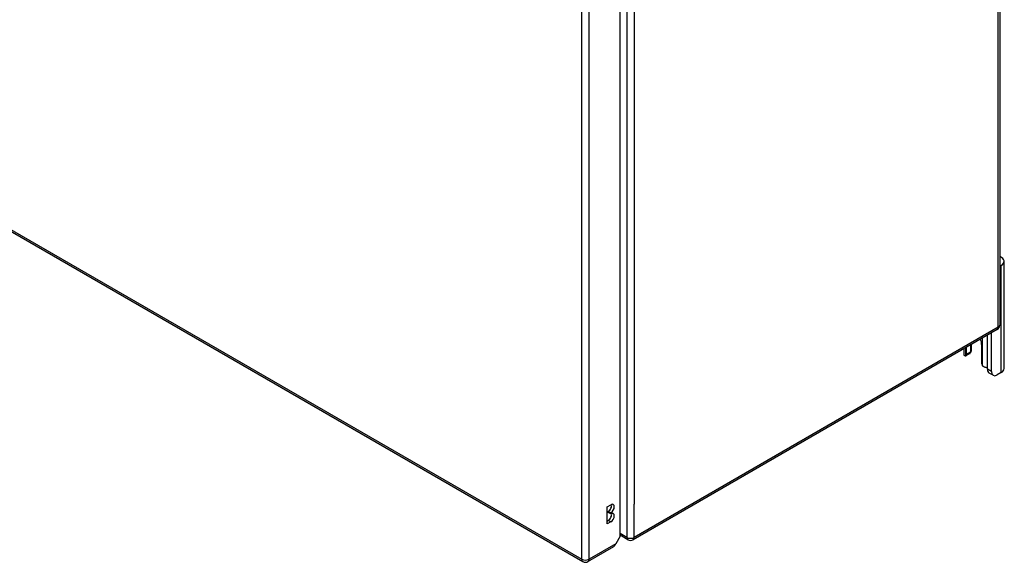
# Model space of a CAD drawing. Header units: inches. Extents: x 378 to 445.2, y 145.3 to 209.5.
# Tile 60 of 129: x 426.5 to 445.2, y 145.3 to 155.7. Entities that reach past the tile are written whole.
import ezdxf

# ---------------------------------------------------------------- set-up
doc = ezdxf.new("R2010")
doc.units = ezdxf.units.IN
doc.header["$MEASUREMENT"] = 0
doc.layers.add('Visible Edges(ANSI)', color=7, linetype='Continuous', lineweight=25)
doc.layers.add('Visible Tangent Edges(ANSI)', color=7, linetype='Continuous', lineweight=25)

msp = doc.modelspace()

# ---------------------------------------------------------------- linework, layer by layer
at = {"layer": 'Visible Edges(ANSI)'}
for p, q in [((445.146, 174.181), (445.146, 149.848)), ((437.915, 145.827), (437.915, 169.998)), ((407.786, 162.33), (437.205, 145.345)), ((445.173, 150.984), (445.146, 150.968)), ((445.228, 149.019), (445.228, 151.06)), ((445.097, 149.762), (438.166, 145.761)), ((444.913, 149.006), (444.913, 149.656)), ((444.987, 148.963), (444.987, 149.699)), ((444.513, 149.288), (444.513, 149.425)), ((444.588, 149.468), (444.588, 149.331)), ((444.609, 149.376), (444.609, 149.481)), ((444.8, 149.48), (444.8, 149.122)), ((444.461, 149.395), (444.461, 149.301)), ((444.575, 149.303), (444.5, 149.26)), ((445.02, 148.891), (444.945, 148.934)), ((445.173, 148.942), (445.098, 148.899)), ((437.671, 146.387), (437.739, 146.426)), ((437.671, 146.061), (437.671, 146.387)), ((437.69, 146.282), (437.69, 146.299)), ((437.739, 146.271), (437.69, 146.299)), ((437.739, 146.255), (437.69, 146.282)), ((437.739, 146.271), (437.739, 146.255)), ((437.671, 146.116), (437.69, 146.127)), ((437.739, 146.099), (437.671, 146.061)), ((437.915, 145.827), (437.833, 145.683)), ((438.067, 145.761), (437.915, 145.848)), ((437.304, 145.345), (437.8, 145.631))]:
    msp.add_line(p, q, dxfattribs=at)
at = {"layer": 'Visible Edges(ANSI)', "flags": 128}
for points in [[(444.5, 149.26), (444.499, 149.259), (444.498, 149.259), (444.497, 149.258), (444.496, 149.258), (444.495, 149.258), (444.494, 149.258), (444.493, 149.257), (444.492, 149.257), (444.491, 149.257), (444.489, 149.257), (444.488, 149.257), (444.487, 149.258), (444.486, 149.258), (444.485, 149.258), (444.484, 149.259), (444.483, 149.259), (444.482, 149.26), (444.48, 149.261), (444.479, 149.261), (444.478, 149.262), (444.477, 149.263), (444.476, 149.264), (444.475, 149.265), (444.475, 149.266)], [(444.596, 149.336), (444.595, 149.335), (444.595, 149.335), (444.595, 149.334), (444.594, 149.334), (444.594, 149.334), (444.594, 149.333), (444.593, 149.333), (444.593, 149.332), (444.593, 149.332), (444.592, 149.331), (444.592, 149.331), (444.592, 149.331), (444.591, 149.33), (444.591, 149.33), (444.591, 149.329), (444.59, 149.329), (444.59, 149.329), (444.59, 149.328), (444.589, 149.328), (444.589, 149.327), (444.588, 149.327), (444.588, 149.326), (444.588, 149.326), (444.587, 149.326)], [(444.849, 149.049), (444.848, 149.05), (444.846, 149.051), (444.844, 149.051), (444.842, 149.052), (444.84, 149.053), (444.839, 149.054), (444.837, 149.055), (444.835, 149.056), (444.834, 149.057), (444.832, 149.058), (444.83, 149.059), (444.829, 149.06), (444.827, 149.062), (444.826, 149.063), (444.824, 149.065), (444.823, 149.066), (444.821, 149.068), (444.82, 149.069), (444.819, 149.071), (444.818, 149.072), (444.816, 149.074), (444.815, 149.076), (444.814, 149.077), (444.813, 149.079)]]:
    msp.add_lwpolyline(points, dxfattribs=at)
at = {"layer": 'Visible Edges(ANSI)'}
for centre, start, end in [((445.047, 149.848), 300, 0), ((438.116, 145.846), 240, 300), ((437.255, 145.431), 240, 300)]:
    msp.add_arc(centre, 0.099, start, end, dxfattribs=at)
for centre, major_axis, start_param, end_param in [((445.04, 151.06), (0.188, 0), 5.497787, 7.25497), ((444.657, 149.563), (0.101, -0.176), 0.785398, 1.335218), ((444.597, 149.301), (-0.136, 0), 0, 0.457575), ((444.469, 149.314), (0.031, -0.0537), 6.282025, 7.068583), ((444.544, 149.356), (0.031, -0.0537), 0, 0.785398), ((444.422, 149.376), (0.187, 0), 5.900503, 6.283185), ((444.844, 149.097), (-0.031, 0.0537), 0.785398, 1.571956), ((444.909, 149.12), (0.136, 0), 4.254814, 4.739895), ((445.023, 149.069), (-0.078, -0.135), 5.497787, 6.283185), ((445.098, 149.026), (-0.078, -0.135), 5.497787, 7.068583), ((445.04, 149.019), (0.188, 0), 5.497787, 6.283185), ((437.69, 146.376), (0.0475, 0.0823), 3.926991, 5.752483), ((437.739, 146.349), (0.0475, 0.0823), 3.926991, 7.068583), ((437.69, 146.205), (0.0475, 0.0823), 3.926991, 5.752483), ((437.739, 146.177), (0.0475, 0.0823), 3.926991, 7.068583), ((437.763, 145.724), (-0.07, -0.121), 1.398224, 1.570796), ((437.751, 145.717), (0.0495, -0.0857), 0, 0.612826)]:
    msp.add_ellipse(centre, major_axis=major_axis, ratio=0.57735, start_param=start_param, end_param=end_param, dxfattribs=at)
at = {"layer": 'Visible Tangent Edges(ANSI)'}
for p, q in [((445.117, 149.808), (445.117, 174.141)), ((438.046, 170.139), (438.046, 145.806)), ((437.185, 145.39), (437.185, 169.657)), ((437.325, 145.39), (437.325, 169.657)), ((438.186, 169.506), (438.186, 146.439)), ((407.766, 162.376), (437.185, 145.39)), ((445.173, 148.942), (445.173, 150.984)), ((445.117, 149.808), (438.186, 145.806)), ((444.813, 149.599), (444.813, 149.079)), ((444.5, 149.26), (444.5, 149.418)), ((444.588, 149.331), (444.513, 149.288)), ((444.987, 148.963), (444.913, 149.006)), ((438.186, 145.806), (438.186, 146.439)), ((437.739, 146.099), (437.69, 146.127)), ((438.046, 145.806), (437.915, 145.881)), ((437.833, 145.683), (437.325, 145.39))]:
    msp.add_line(p, q, dxfattribs=at)
for centre, major_axis, start_param, end_param in [((445.047, 149.848), (0.0495, -0.0857), 0, 0.785398), ((445.047, 149.848), (0.099, 0), 5.497787, 6.283185), ((438.116, 145.846), (-0.0495, -0.0857), 5.497787, 6.283185), ((438.116, 145.846), (0.099, 0), 3.926991, 5.497787), ((438.116, 145.846), (0.0495, -0.0857), 0, 0.785398), ((437.255, 145.431), (-0.0495, -0.0857), 5.497787, 6.283185), ((437.255, 145.431), (0.099, 0), 3.926991, 5.497787), ((437.255, 145.431), (0.0495, -0.0857), 0, 0.785398)]:
    msp.add_ellipse(centre, major_axis=major_axis, ratio=0.57735, start_param=start_param, end_param=end_param, dxfattribs=at)

doc.saveas('drawing.dxf')
